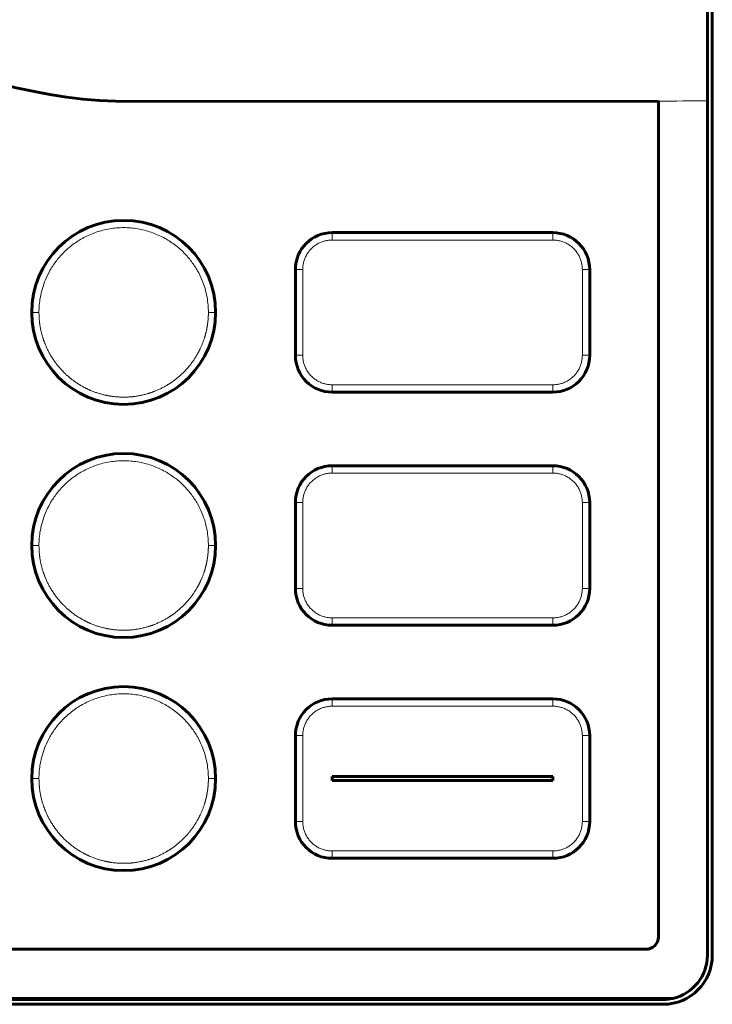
# Model space of a CAD drawing. Header units: millimetres. Extents: x 0 to 420, y 0 to 594.
# Tile 9 of 34: x 146 to 174, y 197 to 237. Entities that reach past the tile are written whole.
import ezdxf

# ---------------------------------------------------------------- set-up
doc = ezdxf.new("R2010")
doc.units = ezdxf.units.MM
doc.linetypes.add('K5LT_BASIC', pattern=[0])
doc.linetypes.add('K5LT_THIN', pattern=[0])
doc.layers.add('Системный слой', color=7, linetype='Continuous')

msp = doc.modelspace()

# ---------------------------------------------------------------- linework, layer by layer
at = {"layer": 'Системный слой', "color": 150, "linetype": 'K5LT_BASIC', "lineweight": 60, "true_color": 0x0080ff}
for p, q in [((173.912, 261.145), (173.912, 233.968)), ((174.112, 261.145), (174.112, 199.145)), ((173.912, 233.968), (173.912, 199.145)), ((150.112, 233.945), (171.912, 233.951)), ((171.912, 233.951), (171.912, 199.888)), ((158.612, 228.595), (167.612, 228.595)), ((157.112, 223.595), (157.112, 227.095)), ((169.112, 227.095), (169.112, 223.595)), ((167.612, 222.095), (158.612, 222.095)), ((158.612, 219.095), (167.612, 219.095)), ((157.112, 214.095), (157.112, 217.595)), ((169.112, 217.595), (169.112, 214.095)), ((167.612, 212.595), (158.612, 212.595)), ((158.612, 209.595), (167.612, 209.595)), ((157.112, 204.595), (157.112, 208.095)), ((169.112, 208.095), (169.112, 204.595)), ((158.612, 206.425), (158.612, 206.265)), ((158.612, 206.425), (167.612, 206.425)), ((167.612, 206.265), (158.612, 206.265)), ((167.612, 206.425), (167.612, 206.265)), ((167.612, 203.095), (158.612, 203.095)), ((171.412, 199.388), (128.812, 199.388)), ((128.112, 197.388), (172.501, 197.388)), ((172.112, 197.345), (128.112, 197.345)), ((172.112, 197.145), (128.112, 197.145))]:
    msp.add_line(p, q, dxfattribs=at)
at = {"layer": 'Системный слой', "color": 7, "linetype": 'K5LT_THIN', "lineweight": 18}
for p, q in [((158.612, 228.595), (158.612, 228.295)), ((167.612, 228.295), (167.612, 228.595)), ((158.612, 228.295), (167.612, 228.295)), ((157.112, 227.095), (157.412, 227.095)), ((157.412, 223.595), (157.412, 227.095)), ((168.812, 227.095), (168.812, 223.595)), ((169.112, 227.095), (168.812, 227.095)), ((146.657, 225.347), (146.362, 225.347)), ((153.566, 225.345), (153.566, 225.344)), ((153.566, 225.344), (153.862, 225.343)), ((157.112, 223.595), (157.412, 223.595)), ((169.112, 223.595), (168.812, 223.595)), ((167.612, 222.395), (158.612, 222.395)), ((158.612, 222.095), (158.612, 222.395)), ((167.612, 222.095), (167.612, 222.395)), ((158.612, 219.095), (158.612, 218.795)), ((158.612, 218.795), (167.612, 218.795)), ((167.612, 218.795), (167.612, 219.095)), ((157.112, 217.595), (157.412, 217.595)), ((157.412, 214.095), (157.412, 217.595)), ((168.812, 217.595), (168.812, 214.095)), ((169.112, 217.595), (168.812, 217.595)), ((146.657, 215.847), (146.362, 215.847)), ((153.566, 215.845), (153.566, 215.844)), ((153.566, 215.844), (153.862, 215.843)), ((157.112, 214.095), (157.412, 214.095)), ((169.112, 214.095), (168.812, 214.095)), ((158.612, 212.595), (158.612, 212.895)), ((167.612, 212.895), (158.612, 212.895)), ((167.612, 212.595), (167.612, 212.895)), ((158.612, 209.595), (158.612, 209.295)), ((167.612, 209.595), (167.612, 209.295)), ((158.612, 209.295), (167.612, 209.295)), ((157.112, 208.095), (157.412, 208.095)), ((157.412, 204.595), (157.412, 208.095)), ((168.812, 208.095), (168.812, 204.595)), ((169.112, 208.095), (168.812, 208.095)), ((146.657, 206.347), (146.362, 206.347)), ((153.566, 206.345), (153.566, 206.344)), ((153.566, 206.344), (153.862, 206.343)), ((157.112, 204.595), (157.412, 204.595)), ((169.112, 204.595), (168.812, 204.595)), ((167.612, 203.395), (158.612, 203.395)), ((158.612, 203.395), (158.612, 203.095)), ((167.612, 203.095), (167.612, 203.395))]:
    msp.add_line(p, q, dxfattribs=at)
at = {"layer": 'Системный слой', "color": 150, "linetype": 'K5LT_BASIC', "lineweight": 60, "true_color": 0x0080ff}
for centre, radius, start, end in [((150.112, 225.345), 3.75, 359.9731, 179.9731), ((158.612, 227.095), 1.5, 90, 180), ((167.612, 227.095), 1.5, 0, 90), ((150.112, 225.345), 3.75, 179.9731, 359.9731), ((158.612, 223.595), 1.5, 180, 270), ((167.612, 223.595), 1.5, 270, 0), ((150.112, 215.845), 3.75, 359.9731, 179.9731), ((158.612, 217.595), 1.5, 90, 180), ((167.612, 217.595), 1.5, 0, 90), ((150.112, 215.845), 3.75, 179.9731, 359.9731), ((158.612, 214.095), 1.5, 180, 270), ((167.612, 214.095), 1.5, 270, 0), ((150.112, 206.345), 3.75, 359.9731, 179.9731), ((158.612, 208.095), 1.5, 90, 180), ((167.612, 208.095), 1.5, 0, 90), ((150.112, 206.345), 3.75, 179.9731, 359.9731), ((158.612, 204.595), 1.5, 180, 270), ((167.612, 204.595), 1.5, 270, 0), ((171.412, 199.888), 0.5, 270, 0), ((172.112, 199.145), 2, 270, 0), ((172.112, 199.145), 1.8, 282.4774, 0), ((172.112, 199.145), 1.8, 270, 282.4774)]:
    msp.add_arc(centre, radius, start, end, dxfattribs=at)
msp.add_open_spline([(128.312, 234.771), (128.759, 234.944), (134.2, 236.927), (138.55, 236.607), (145.23, 234.514), (148.375, 233.945), (150.112, 233.945)], degree=3, knots=[0.0105794, 0.0105794, 0.0105794, 0.0105794, 0.0556712, 0.5773325, 0.7466584, 0.9929664, 0.9929664, 0.9929664, 0.9929664], dxfattribs=at)
at = {"layer": 'Системный слой', "color": 7, "linetype": 'K5LT_THIN', "lineweight": 18}
msp.add_open_spline([(171.912, 233.951), (172.578, 233.959), (173.245, 233.964), (173.912, 233.968)], degree=3, dxfattribs=at)
for points, weights in [([(146.657, 225.347), (146.661, 232.252), (153.566, 232.25), (153.566, 225.345)], [1, 0.333490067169, 0.333490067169, 1]), ([(157.412, 227.095), (157.412, 227.798), (157.909, 228.295), (158.612, 228.295)], [1, 0.804733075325, 0.804733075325, 1]), ([(167.612, 228.295), (168.315, 228.295), (168.812, 227.798), (168.812, 227.095)], [1, 0.804723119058, 0.804723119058, 1]), ([(158.612, 222.395), (157.909, 222.395), (157.412, 222.892), (157.412, 223.595)], [1, 0.80472311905, 0.80472311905, 1]), ([(168.812, 223.595), (168.812, 222.892), (168.315, 222.395), (167.612, 222.395)], [1, 0.804723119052, 0.804723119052, 1]), ([(146.657, 215.847), (146.661, 222.752), (153.566, 222.75), (153.566, 215.845)], [1, 0.333490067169, 0.333490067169, 1]), ([(157.412, 217.595), (157.412, 218.298), (157.909, 218.795), (158.612, 218.795)], [1, 0.804733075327, 0.804733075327, 1]), ([(167.612, 218.795), (168.315, 218.795), (168.812, 218.298), (168.812, 217.595)], [1, 0.80472311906, 0.80472311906, 1]), ([(158.612, 212.895), (157.909, 212.895), (157.412, 213.392), (157.412, 214.095)], [1, 0.804723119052, 0.804723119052, 1]), ([(168.812, 214.095), (168.812, 213.392), (168.315, 212.895), (167.612, 212.895)], [1, 0.80472311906, 0.80472311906, 1]), ([(146.657, 206.347), (146.661, 213.252), (153.566, 213.25), (153.566, 206.345)], [1, 0.333490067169, 0.333490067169, 1]), ([(157.412, 208.095), (157.412, 208.798), (157.909, 209.295), (158.612, 209.295)], [1, 0.804723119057, 0.804723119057, 1]), ([(167.612, 209.295), (168.315, 209.295), (168.812, 208.798), (168.812, 208.095)], [1, 0.80472311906, 0.80472311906, 1]), ([(158.612, 203.395), (157.909, 203.395), (157.412, 203.892), (157.412, 204.595)], [1, 0.804723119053, 0.804723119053, 1]), ([(168.812, 204.595), (168.812, 203.892), (168.315, 203.395), (167.612, 203.395)], [1, 0.80473307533, 0.80473307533, 1])]:
    msp.add_rational_spline(points, weights, degree=3, dxfattribs=at)
for points in [[(153.566, 225.344), (153.566, 225.307), (153.565, 225.271), (153.563, 225.199), (153.561, 225.163), (153.556, 225.083), (153.552, 225.038), (153.539, 224.906), (153.526, 224.818), (153.485, 224.589), (153.45, 224.447), (153.364, 224.172), (153.311, 224.036), (153.191, 223.774), (153.122, 223.646), (152.967, 223.397), (152.88, 223.274), (152.691, 223.043), (152.588, 222.933), (152.373, 222.73), (152.258, 222.635), (152.018, 222.461), (151.89, 222.38), (151.627, 222.238), (151.491, 222.175), (151.215, 222.069), (151.073, 222.024), (150.784, 221.954), (150.635, 221.928), (150.339, 221.895), (150.188, 221.889), (149.892, 221.895), (149.744, 221.908), (149.451, 221.952), (149.303, 221.984), (149.016, 222.066), (148.874, 222.117), (148.602, 222.235), (148.47, 222.303), (148.215, 222.455), (148.091, 222.54), (147.856, 222.725), (147.744, 222.826), (147.537, 223.038), (147.44, 223.151), (147.262, 223.388), (147.179, 223.514), (147.032, 223.774), (146.966, 223.91), (146.855, 224.185), (146.808, 224.326), (146.733, 224.613), (146.704, 224.761), (146.667, 225.053), (146.662, 225.199), (146.657, 225.345), (146.657, 225.346), (146.657, 225.346), (146.657, 225.347)], [(153.566, 215.844), (153.566, 215.807), (153.565, 215.771), (153.563, 215.699), (153.561, 215.663), (153.556, 215.583), (153.552, 215.538), (153.539, 215.406), (153.526, 215.318), (153.485, 215.089), (153.45, 214.947), (153.364, 214.672), (153.311, 214.536), (153.191, 214.274), (153.122, 214.146), (152.967, 213.897), (152.88, 213.774), (152.691, 213.543), (152.588, 213.433), (152.373, 213.23), (152.258, 213.135), (152.018, 212.961), (151.89, 212.88), (151.627, 212.738), (151.491, 212.675), (151.215, 212.569), (151.073, 212.524), (150.784, 212.454), (150.635, 212.428), (150.339, 212.395), (150.188, 212.389), (149.892, 212.395), (149.744, 212.408), (149.451, 212.452), (149.303, 212.484), (149.016, 212.566), (148.874, 212.617), (148.602, 212.735), (148.47, 212.803), (148.215, 212.955), (148.091, 213.04), (147.856, 213.225), (147.744, 213.326), (147.537, 213.538), (147.44, 213.651), (147.262, 213.888), (147.179, 214.014), (147.032, 214.274), (146.966, 214.41), (146.855, 214.685), (146.808, 214.826), (146.733, 215.113), (146.704, 215.261), (146.667, 215.553), (146.662, 215.699), (146.657, 215.845), (146.657, 215.846), (146.657, 215.846), (146.657, 215.847)], [(153.566, 206.344), (153.566, 206.307), (153.565, 206.271), (153.563, 206.199), (153.561, 206.163), (153.556, 206.083), (153.552, 206.038), (153.539, 205.906), (153.526, 205.818), (153.485, 205.589), (153.45, 205.447), (153.364, 205.172), (153.311, 205.036), (153.191, 204.774), (153.122, 204.646), (152.967, 204.397), (152.88, 204.274), (152.691, 204.043), (152.588, 203.933), (152.373, 203.73), (152.258, 203.635), (152.018, 203.461), (151.89, 203.38), (151.627, 203.238), (151.491, 203.175), (151.215, 203.069), (151.073, 203.024), (150.784, 202.954), (150.635, 202.928), (150.339, 202.895), (150.188, 202.889), (149.892, 202.895), (149.744, 202.908), (149.451, 202.952), (149.303, 202.984), (149.016, 203.066), (148.874, 203.117), (148.602, 203.235), (148.47, 203.303), (148.215, 203.455), (148.091, 203.54), (147.856, 203.725), (147.744, 203.826), (147.537, 204.038), (147.44, 204.151), (147.262, 204.388), (147.179, 204.514), (147.032, 204.774), (146.966, 204.91), (146.855, 205.185), (146.808, 205.326), (146.733, 205.613), (146.704, 205.761), (146.667, 206.053), (146.662, 206.199), (146.657, 206.345), (146.657, 206.346), (146.657, 206.346), (146.657, 206.347)]]:
    msp.add_rational_spline(points, [1, 1, 1, 1, 1, 1, 1, 1, 1, 1, 1, 1, 1, 1, 1, 1, 1, 1, 1, 1, 1, 1, 1, 1, 1, 1, 1, 1, 1, 1, 1, 1, 1, 1, 1, 1, 1, 1, 1, 1, 1, 1, 1, 1, 1, 1, 1, 1, 1, 1, 1, 1, 1, 1, 1, 1, 0.999869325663, 0.99993465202, 1], degree=3, knots=[0.00016, 0.00016, 0.00016, 0.00016, 0.010158, 0.010158, 0.020157, 0.020157, 0.03242, 0.03242, 0.056948, 0.056948, 0.096935, 0.096935, 0.136985, 0.136985, 0.176822, 0.176822, 0.218305, 0.218305, 0.25953, 0.25953, 0.300355, 0.300355, 0.341831, 0.341831, 0.38309, 0.38309, 0.423902, 0.423902, 0.465371, 0.465371, 0.506664, 0.506664, 0.547465, 0.547465, 0.588926, 0.588926, 0.630253, 0.630253, 0.671046, 0.671046, 0.712498, 0.712498, 0.753859, 0.753859, 0.794645, 0.794645, 0.836087, 0.836087, 0.877483, 0.877483, 0.918263, 0.918263, 0.959695, 0.959695, 1, 1, 1, 2, 2, 2, 2], dxfattribs=at)

doc.saveas('drawing.dxf')
